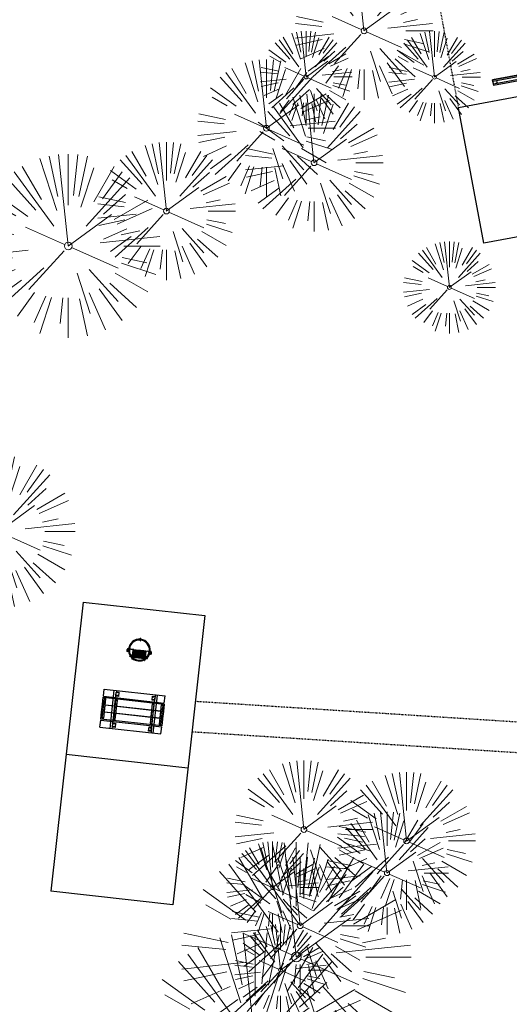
# Model space of a CAD drawing. Header units: feet. Extents: x 1134296 to 1140710, y 647902 to 649877.
# Tile 35 of 42: x 1134967 to 1135031, y 649032 to 649161. Entities that reach past the tile are written whole.
import ezdxf

# ---------------------------------------------------------------- set-up
doc = ezdxf.new("R2010")
doc.units = ezdxf.units.FT
doc.header["$MEASUREMENT"] = 0
doc.linetypes.add('RAD', pattern=[0.13, 0.08, -0.05])
doc.layers.add('-ANGLE-IRON', color=8, linetype='Continuous', lineweight=25)
doc.layers.add('V-SITE-VEGE', color=8, linetype='Continuous', lineweight=18)
for name, color, linetype in [('-BOLTS-LAGS-SCREWS', 7, 'Continuous'), ('-CONCRETE', 9, 'Continuous'), ('-HARDWARE', 7, 'Continuous'), ('-TIMBER', 6, 'Continuous'), ('C-CAMPSITE-PADS', 6, 'Continuous'), ('C-PRKG-ASPH', 5, 'Continuous'), ('C-PRKG-WHEL-STOP', 5, 'Continuous'), ('C-ROAD-GRVL', 1, 'RAD'), ('C-SWLK-GRVL', 5, 'RAD'), ('G-TEXT-ST02', 2, 'Continuous'), ('G-XREF', 7, 'Continuous')]:
    doc.layers.add(name, color=color, linetype=linetype)

# ---------------------------------------------------------------- blocks, each defined once
blk = doc.blocks.new('V-SITE-VEGE-Coniferious Tree 2')
at = {"color": 0, "linetype": 'ByBlock'}
for p, q in [((-0.06264093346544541, 0.1926377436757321), (-0.1545378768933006, 0.4755369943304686)), ((-0.0574950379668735, 0.2703678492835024), (-0.1039851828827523, 0.4890788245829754)), ((-0.0003172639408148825, 0.0025937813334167), (-0.05229705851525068, 0.4972664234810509)), ((-3.601054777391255e-05, 0.2219193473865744), (-3.601054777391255e-05, 0.5000060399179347)), ((0.02890183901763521, 0.2753366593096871), (0.05222503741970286, 0.4972664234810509)), ((0.0571938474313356, 0.2692740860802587), (0.1039131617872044, 0.4890788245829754)), ((-0.1460065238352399, 0.2528363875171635), (-0.2500390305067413, 0.4330260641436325)), ((0.139142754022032, 0.2410654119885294), (0.2499670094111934, 0.4330260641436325)), ((-0.07913071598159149, 0.1088658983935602), (-0.2939353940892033, 0.4045257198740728)), ((0.06850648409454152, 0.2109817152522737), (0.1382469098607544, 0.425630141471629)), ((0.1868724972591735, 0.2572635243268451), (0.2938633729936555, 0.4045257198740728)), ((-0.1756943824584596, 0.1950752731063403), (-0.3346129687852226, 0.3715878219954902)), ((0.09777767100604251, 0.108636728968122), (0.3345409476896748, 0.3715878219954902)), ((-0.2201011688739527, 0.1598873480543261), (-0.4045617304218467, 0.2938993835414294)), ((0.1919663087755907, 0.1728666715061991), (0.3115823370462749, 0.2805763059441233)), ((-0.2844040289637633, 0.1641894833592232), (-0.393144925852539, 0.2269610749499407)), ((0.2487690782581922, 0.143647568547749), (0.4329900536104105, 0.2500030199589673)), ((0.2658942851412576, 0.1183972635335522), (0.4567507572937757, 0.2033670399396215)), ((-0.0009318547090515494, -0.0006770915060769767), (0.2349564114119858, 0.1707208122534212)), ((-0.2961437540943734, 0.06292784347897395), (-0.4891148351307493, 0.1039491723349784)), ((-0.01992166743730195, 0.008854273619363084), (-0.2318825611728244, 0.1032199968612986)), ((-0.3060292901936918, 0.03215663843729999), (-0.4973024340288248, 0.05226104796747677)), ((0.173080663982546, 0.01818771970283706), (0.497230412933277, 0.05226104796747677)), ((0.2872695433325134, 0.06106323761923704), (0.3884790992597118, 0.08257391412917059)), ((0.3024988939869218, 0), (0.4999700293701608, 0)), ((-0.2182782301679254, -0.02292736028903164), (-0.4973024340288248, -0.05226104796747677)), ((-0.02300503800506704, -0.02554197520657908), (-0.2137781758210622, -0.2373882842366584)), ((0.01849546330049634, -0.008260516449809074), (0.2719985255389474, -0.1211160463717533)), ((-0.302185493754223, -0.0642195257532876), (-0.4891148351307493, -0.1039491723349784)), ((0.2936342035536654, -0.06241742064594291), (0.4274066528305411, -0.09084484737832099)), ((-0.2881436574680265, -0.1282723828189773), (-0.4568227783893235, -0.2033670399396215)), ((-0.1320480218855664, -0.1188660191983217), (-0.3716238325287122, -0.3345769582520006)), ((0.1143820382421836, -0.1271057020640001), (0.2718110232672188, -0.301920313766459)), ((0.2891445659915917, -0.09395946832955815), (0.4755009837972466, -0.1545018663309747)), ((0.04781873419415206, -0.1473038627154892), (0.1192466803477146, -0.3671294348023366)), ((0.2555295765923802, -0.1475434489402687), (0.4329900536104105, -0.2500030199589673)), ((-0.254528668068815, -0.1848980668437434), (-0.4045617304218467, -0.2938993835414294)), ((0.2253521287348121, -0.2029399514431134), (0.3715518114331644, -0.3345769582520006)), ((-0.1842986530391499, -0.2536176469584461), (-0.2766747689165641, -0.3807650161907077)), ((0.1131111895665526, -0.2541280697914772), (0.2033310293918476, -0.4567867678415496)), ((0.1688618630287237, -0.2324611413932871), (0.2938633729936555, -0.4045257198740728)), ((-0.1213812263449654, -0.2725449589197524), (-0.1855903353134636, -0.4167758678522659)), ((-0.09098502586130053, -0.2799408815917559), (-0.1545378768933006, -0.4755369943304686)), ((-0.02966136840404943, -0.2817638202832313), (-0.04434904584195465, -0.4216092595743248)), ((-3.601054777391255e-05, -0.2817638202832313), (-3.601054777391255e-05, -0.5000060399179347)), ((0.06104806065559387, -0.2873055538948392), (0.1039131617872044, -0.4890788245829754))]:
    blk.add_line(p, q, dxfattribs=at)
blk.add_circle((-3.601054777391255e-05, 0), 0.02083358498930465)
blk = doc.blocks.new('C_XBASE-PACTOLA_02403811')
at = {"layer": 'V-SITE-VEGE'}
for p, xscale, yscale, zscale in [((1135011.899, 649159.084), 17.99978256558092, 17.99978256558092, 17.99978256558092), ((1134999.165, 649146.353), 17.99978256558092, 17.99978256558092, 17.99978256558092), ((1135005.38, 649141.857), 17.99978256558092, 17.99978256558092, 17.99978256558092), ((1134986.127, 649135.542), 17.99978256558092, 17.99978256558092, 17.99978256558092), ((1134964.226, 649093.693), 19.99975840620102, 19.99975840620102, 19.99975840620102), ((1135004.056, 649054.79), 17.99978256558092, 17.99978256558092, 17.99978256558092), ((1135017.454, 649053.298), 17.99978256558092, 17.99978256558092, 17.99978256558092), ((1135003.066, 649038.141), 29.99963760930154, 29.99963760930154, 29.99963760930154), ((1135003.567, 649042.227), 17.99978256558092, 17.99978256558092, 17.99978256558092), ((1134997.717, 649026.387), 29.99963760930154, 29.99963760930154, 29.99963760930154)]:
    blk.add_blockref('V-SITE-VEGE-Coniferious Tree 2', p, dxfattribs=dict(at, xscale=xscale, yscale=yscale, zscale=zscale))
at = {"layer": 'V-SITE-VEGE', "rotation": 8.537736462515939e-07}
for p, xscale, yscale, zscale in [((1135004.345, 649153.059), 11.99985504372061, 11.99985504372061, 11.99985504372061), ((1135021.087, 649153.025), 11.99985504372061, 11.99985504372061, 11.99985504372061), ((1134973.32, 649130.981), 23.99971008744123, 23.99971008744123, 23.99971008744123), ((1135023.038, 649125.576), 11.99985504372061, 11.99985504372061, 11.99985504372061), ((1135014.9, 649049.1), 15.99980672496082, 15.99980672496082, 15.99980672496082), ((1134999.97, 649047.209), 11.99985504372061, 11.99985504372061, 11.99985504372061), ((1135001.001, 649036.437), 11.99985504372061, 11.99985504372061, 11.99985504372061)]:
    blk.add_blockref('V-SITE-VEGE-Coniferious Tree 2', p, dxfattribs=dict(at, xscale=xscale, yscale=yscale, zscale=zscale))
blk = doc.blocks.new('Wheel_Stop')
for points in [[(-36, 6.75), (36, 6.75)], [(-36, -2.25), (-36, 6.75)], [(-35.625, 4.5), (-36, 6.75)], [(-35.625, 0), (-36, -2.25)], [(-35.955, 6.48), (35.955, 6.48)], [(-35.625, 4.5), (-35.625, 0)], [(-35.625, 4.5), (35.625, 4.5)], [(-35.625, 0), (35.625, 0)], [(35.625, 4.5), (36, 6.75)], [(35.625, 4.5), (35.625, 0)], [(35.625, 0), (36, -2.25)], [(36, -2.25), (36, 6.75)], [(-36, -2.25), (36, -2.25)], [(-35.955, -1.98), (35.955, -1.98)]]:
    blk.add_lwpolyline(points)
for centre in [(-30, 2.25), (30, 2.25)]:
    blk.add_circle(centre, 0.5)
blk = doc.blocks.new('10FT_Precast Table')
at = {"layer": '-ANGLE-IRON'}
for p, q in [((-28.53399626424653, 21.12499979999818), (-28.53399626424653, 27.62500020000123)), ((-28.53399626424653, 27.62500020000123), (-24.53403626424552, 27.62500020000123)), ((-24.53403626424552, 21.12499979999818), (-28.53399626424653, 21.12499979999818)), ((-24.53403626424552, 27.62500020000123), (-24.53403626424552, 21.12499979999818)), ((28.46604333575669, 21.12499979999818), (28.46604333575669, 27.62500020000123)), ((28.46604333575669, 27.62500020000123), (32.4660033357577, 27.62500020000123)), ((32.4660033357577, 21.12499979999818), (28.46604333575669, 21.12499979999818)), ((32.4660033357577, 27.62500020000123), (32.4660033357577, 21.12499979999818)), ((-43.49999999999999, 15.25000002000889), (-46.49999999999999, 15.25000002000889)), ((-46.49999999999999, 15.25000002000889), (-46.49999999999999, -15.25000001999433)), ((-43.49999999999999, -15.25000001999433), (-43.49999999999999, 15.25000002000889)), ((-25.53399626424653, 15.25000002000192), (-28.53399626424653, 15.25000002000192)), ((-28.53399626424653, 15.25000002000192), (-28.53399626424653, -15.2500000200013)), ((-25.53399626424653, -15.2500000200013), (-25.53399626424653, 15.25000002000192)), ((32.4660033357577, 15.25000002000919), (29.4660033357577, 15.25000002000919)), ((29.4660033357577, 15.25000002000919), (29.4660033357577, -15.25000001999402)), ((32.4660033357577, -15.25000001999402), (32.4660033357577, 15.25000002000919)), ((46.50000000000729, 15.25000002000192), (43.50000000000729, 15.25000002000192)), ((43.50000000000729, 15.25000002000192), (43.50000000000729, -15.2500000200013)), ((46.50000000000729, -15.2500000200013), (46.50000000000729, 15.25000002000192)), ((-46.49999999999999, -15.25000001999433), (-43.49999999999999, -15.25000001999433)), ((-28.53399626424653, -15.2500000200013), (-25.53399626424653, -15.2500000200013)), ((29.4660033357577, -15.25000001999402), (32.4660033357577, -15.25000001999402)), ((43.50000000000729, -15.2500000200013), (46.50000000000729, -15.2500000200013)), ((-28.53399626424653, -27.62500019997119), (-28.53399626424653, -21.12499979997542)), ((-28.53399626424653, -21.12499979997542), (-24.53403626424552, -21.12499979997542)), ((-24.53403626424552, -27.62500019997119), (-28.53399626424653, -27.62500019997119)), ((-24.53403626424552, -21.12499979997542), (-24.53403626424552, -27.62500019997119)), ((28.46604333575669, -27.62500019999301), (28.46604333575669, -21.12499979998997)), ((28.46604333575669, -21.12499979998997), (32.4660033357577, -21.12499979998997)), ((32.4660033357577, -27.62500019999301), (28.46604333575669, -27.62500019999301)), ((32.4660033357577, -21.12499979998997), (32.4660033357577, -27.62500019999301))]:
    blk.add_line(p, q, dxfattribs=at)
at = {"layer": '-BOLTS-LAGS-SCREWS'}
for centre in [(-26.53401626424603, 26.12500020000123), (-26.53401626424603, 22.62499979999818), (30.46602333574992, 26.12500020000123), (30.46602333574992, 22.62499979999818), (-44.99999999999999, 14.25000402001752), (-44.99999999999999, 8.750004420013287), (-44.99999999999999, 2.750004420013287), (-27.03399626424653, 14.25000402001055), (-27.03399626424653, 8.750004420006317), (-27.03399626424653, 2.750004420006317), (30.9660033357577, 14.25000402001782), (30.9660033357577, 8.750004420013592), (30.9660033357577, 2.750004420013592), (45.00000000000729, 14.25000402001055), (45.00000000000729, 8.750004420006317), (45.00000000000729, 2.750004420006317), (-44.99999999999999, -2.750004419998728), (-44.99999999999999, -8.750004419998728), (-44.99999999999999, -14.25000402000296), (-27.03399626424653, -2.750004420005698), (-27.03399626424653, -8.750004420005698), (-27.03399626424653, -14.25000402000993), (30.9660033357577, -2.750004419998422), (30.9660033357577, -8.750004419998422), (30.9660033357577, -14.25000401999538), (45.00000000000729, -2.750004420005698), (45.00000000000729, -8.750004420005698), (45.00000000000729, -14.25000402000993), (-26.53401626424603, -22.62499979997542), (-26.53401626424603, -26.12500019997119), (30.46602333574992, -22.62499979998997), (30.46602333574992, -26.12500019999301)]:
    blk.add_circle(centre, 0.15625000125, dxfattribs=at)
at = {"layer": '-CONCRETE'}
for p, q in [((-32.03399630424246, -29.99999999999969), (-32.03399630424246, 30.00000000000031)), ((-28.53399626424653, 29.99999999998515), (-28.53399626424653, 27.62500020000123)), ((-28.53399626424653, -27.12499979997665), (-28.53399626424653, 27.12499979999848)), ((32.4660033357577, 29.99999999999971), (32.4660033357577, 27.62500020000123)), ((32.4660033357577, -27.1249997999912), (32.4660033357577, 27.12499979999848)), ((35.96600337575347, -29.99999999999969), (35.96600337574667, 30.00000000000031)), ((-28.53399626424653, -29.99999999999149), (-28.53399626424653, -27.62500019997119)), ((32.4660033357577, -27.62500019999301), (32.4660033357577, -29.99999999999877))]:
    blk.add_line(p, q, dxfattribs=at)
at = {"layer": '-TIMBER'}
for p, q in [((-47.99999999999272, 18.7499999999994), (-47.99999999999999, 29.99999999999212)), ((-47.99999999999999, 29.99999999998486), (48, 29.9999999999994)), ((-47.99999999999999, 18.74999999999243), (48, 18.74999999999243)), ((-47.99999999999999, 5.875002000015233), (-47.99999999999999, 17.12500200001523)), ((-47.99999999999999, 17.12500200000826), (47.99999999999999, 17.12500200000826)), ((48.00000000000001, 18.75000000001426), (48.00000000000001, 29.99999999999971)), ((48.00000000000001, 17.12500200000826), (48.00000000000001, 5.875002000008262)), ((-47.99999999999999, 5.875002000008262), (47.99999999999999, 5.875002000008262)), ((-47.99999999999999, -5.625002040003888), (-47.99999999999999, 5.625002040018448)), ((-47.99999999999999, 5.625002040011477), (47.99999999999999, 5.625002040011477)), ((48.00000000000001, 5.625002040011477), (48.00000000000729, -5.625002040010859)), ((47.99999999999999, -5.625002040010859), (-47.99999999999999, -5.625002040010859)), ((-47.99999999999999, -17.1250019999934), (-47.99999999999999, -5.875002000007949)), ((47.99999999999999, -5.875002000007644), (-47.99999999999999, -5.875002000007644)), ((48.00000000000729, -5.875002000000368), (48.00000000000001, -17.12500200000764)), ((47.99999999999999, -17.12500200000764), (-47.99999999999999, -17.12500200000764)), ((-47.99999999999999, -29.99999999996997), (-47.99999999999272, -18.74999999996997)), ((-47.99999999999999, -18.74999999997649), (48, -18.74999999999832)), ((-47.99999999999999, -29.99999999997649), (48.00000000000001, -29.99999999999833)), ((48.00000000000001, -29.99999999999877), (48.00000000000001, -18.74999999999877))]:
    blk.add_line(p, q, dxfattribs=at)
blk = doc.blocks.new('*X1295')
at = {"color": 0}
for p, q in [((146.0622026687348, 353.5980429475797), (146.1426743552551, 353.6785146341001)), ((146.0622026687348, 352.8909361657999), (146.8122026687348, 353.6409361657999)), ((146.0622026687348, 352.5373827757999), (146.8122026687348, 353.2873827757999)), ((146.0622026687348, 351.8302759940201), (146.8122026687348, 352.5802759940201)), ((146.0622026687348, 351.4767226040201), (146.8122026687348, 352.2267226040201)), ((146.0622026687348, 350.7696158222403), (146.8122026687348, 351.5196158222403)), ((146.3246548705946, 350.6785146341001), (146.8122026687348, 351.1660624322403))]:
    blk.add_line(p, q, dxfattribs=at)
blk = doc.blocks.new('Pilot Rocks FS-30_18_PA')
at = {"layer": '-HARDWARE'}
for p, q in [((-8.817777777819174, 0.04421580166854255), (-17.86666666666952, 0.04421580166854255)), ((-17.86666666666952, 0.04421580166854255), (-12.77892653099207, 0.04421580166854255)), ((-10.20000000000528, 0.04421580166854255), (10.19999999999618, 0.04421580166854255)), ((8.817777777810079, 0.04421580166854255), (17.86666666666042, 0.04421580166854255)), ((12.77892653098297, 0.04421580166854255), (17.86666666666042, 0.04421580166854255)), ((-18.93333333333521, -4.555784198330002), (-18.93333333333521, -1.355784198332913)), ((-18.93333333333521, -1.355784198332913), (-18.86666666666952, -1.355784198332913)), ((-18.86666666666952, -1.355784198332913), (-18.86666666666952, -0.9557841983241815)), ((-18.86666666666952, -1.355784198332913), (-18.86666666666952, -0.9557841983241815)), ((-18.20000000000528, -1.355784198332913), (-18.20000000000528, -0.9557841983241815)), ((-18.20000000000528, -0.9557841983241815), (-18.20000000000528, -1.355784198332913)), ((-18.20000000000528, -1.355784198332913), (-18.13333333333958, -1.355784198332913)), ((-18.13333333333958, -1.355784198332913), (-18.13333333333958, -4.555784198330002)), ((-8.817777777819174, -0.6224508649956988), (-17.86666666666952, -0.6224508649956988)), ((-13.33940419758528, -0.6224508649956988), (-17.86666666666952, -0.6224508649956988)), ((-10.20000000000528, -0.6224508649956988), (10.19999999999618, -0.6224508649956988)), ((-10.20000000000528, -0.6224508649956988), (-10.20000000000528, -11.31238912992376)), ((-10.20000000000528, -11.31238912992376), (-10.20000000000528, -14.84572246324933)), ((-10.20000000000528, -13.68324198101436), (-10.20000000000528, -14.84572246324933)), ((-9.533333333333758, -0.6224508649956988), (-9.533333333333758, -11.31238912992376)), ((-9.533333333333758, -11.31238912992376), (-9.533333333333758, -14.84572246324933)), ((-9.533333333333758, -11.64572246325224), (9.533333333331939, -11.64572246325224)), ((-9.533333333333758, -12.31238912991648), (9.533333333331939, -12.31238912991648)), ((-9.533333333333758, -14.84572246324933), (-9.533333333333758, -14.47618734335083)), ((-8.817777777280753, -0.6224508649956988), (-8.817777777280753, -11.64572246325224)), ((-8.284444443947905, -0.6224508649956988), (-8.284444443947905, -11.64572246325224)), ((-7.502222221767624, -0.6224508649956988), (-7.502222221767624, -11.64572246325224)), ((-6.9688888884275, -0.6224508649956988), (-6.9688888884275, -11.64572246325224)), ((-6.18666666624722, -0.6224508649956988), (-6.18666666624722, -11.64572246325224)), ((-5.653333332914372, -0.6224508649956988), (-5.653333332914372, -11.64572246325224)), ((-4.871111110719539, -0.6224508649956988), (-4.871111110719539, -11.64572246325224)), ((-4.337777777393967, -0.6224508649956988), (-4.337777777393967, -11.64572246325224)), ((-3.555555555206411, -0.6224508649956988), (-3.555555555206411, -11.64572246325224)), ((-3.022222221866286, -0.6224508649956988), (-3.022222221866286, -11.64572246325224)), ((-2.23999999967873, -0.6224508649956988), (-2.23999999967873, -11.64572246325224)), ((-1.706666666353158, -0.6224508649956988), (-1.706666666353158, -11.64572246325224)), ((-0.9244444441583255, -0.6224508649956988), (-0.9244444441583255, -11.64572246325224)), ((-0.3911111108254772, -0.6224508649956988), (-0.3911111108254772, -11.64572246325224)), ((0.3911111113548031, -0.6224508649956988), (0.3911111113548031, -11.64572246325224)), ((0.9244444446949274, -0.6224508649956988), (0.9244444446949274, -11.64572246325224)), ((1.706666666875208, -0.6224508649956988), (1.706666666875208, -11.64572246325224)), ((2.240000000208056, -0.6224508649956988), (2.240000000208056, -11.64572246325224)), ((3.022222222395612, -0.6224508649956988), (3.022222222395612, -11.64572246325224)), ((3.555555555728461, -0.6224508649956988), (3.555555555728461, -11.64572246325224)), ((4.337777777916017, -0.6224508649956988), (4.337777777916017, -11.64572246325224)), ((4.871111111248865, -0.6224508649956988), (4.871111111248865, -11.64572246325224)), ((5.653333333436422, -0.6224508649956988), (5.653333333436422, -11.64572246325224)), ((6.18666666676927, -0.6224508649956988), (6.18666666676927, -11.64572246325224)), ((6.968888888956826, -0.6224508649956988), (6.968888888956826, -11.64572246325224)), ((7.502222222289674, -0.6224508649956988), (7.502222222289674, -11.64572246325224)), ((8.28444444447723, -0.6224508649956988), (8.28444444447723, -11.64572246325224)), ((8.817777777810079, -0.6224508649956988), (8.817777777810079, -11.64572246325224)), ((17.86666666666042, -0.6224508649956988), (8.817777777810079, -0.6224508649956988)), ((9.533333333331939, -0.6224508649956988), (9.533333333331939, -11.31238912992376)), ((9.533333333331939, -11.31238912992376), (9.533333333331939, -14.84572246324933)), ((9.533333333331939, -14.47618734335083), (9.533333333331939, -14.84572246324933)), ((10.19999999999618, -0.6224508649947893), (10.19999999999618, -11.31238912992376)), ((10.19999999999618, -11.31238912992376), (10.19999999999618, -14.84572246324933)), ((10.19999999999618, -14.84572246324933), (10.19999999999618, -13.68324198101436)), ((18.13333333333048, -4.555784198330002), (18.13333333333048, -1.355784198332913)), ((18.13333333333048, -1.355784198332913), (18.19999999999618, -1.355784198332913)), ((18.93333333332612, -4.555784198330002), (18.13333333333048, -4.555784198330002)), ((18.19999999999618, -1.355784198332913), (18.19999999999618, -0.9557841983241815)), ((18.19999999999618, -1.355784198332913), (18.19999999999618, -0.9557841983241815)), ((18.86666666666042, -1.355784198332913), (18.86666666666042, -0.9557841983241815)), ((18.86666666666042, -0.9557841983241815), (18.86666666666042, -1.355784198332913)), ((18.86666666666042, -1.355784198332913), (18.93333333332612, -1.355784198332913)), ((18.93333333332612, -1.355784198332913), (18.93333333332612, -4.555784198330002))]:
    blk.add_line(p, q, dxfattribs=at)
at = {"layer": '-HARDWARE', "flags": 128}
for points in [[(0.04426932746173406, 18.18944163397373, 1), (-0.6223972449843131, 18.18908719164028), (-0.6206959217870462, 14.98908764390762, 1), (0.04597065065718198, 14.98944208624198), (0.04426932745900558, 18.18944163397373)], [(-11.77825193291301, -8.933957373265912, -1), (-11.29140720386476, -9.3893985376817), (-13.47752479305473, -11.72625323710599, -1), (-13.96436952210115, -11.27081207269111), (-11.77825193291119, -8.93395737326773)], [(11.77825193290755, -8.933957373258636, 1), (11.29140720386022, -9.389398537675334), (13.47752479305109, -11.72625323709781, 1), (13.96436952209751, -11.27081207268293), (11.77825193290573, -8.933957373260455)]]:
    blk.add_lwpolyline(points, format="xyb", dxfattribs=at)
at = {"layer": '-HARDWARE'}
for points in [[(-18.93333333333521, -4.555784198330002), (-18.93333333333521, -1.355784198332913), (-18.13333333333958, -1.355784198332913), (-18.13333333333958, -4.555784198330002)], [(-7.502222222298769, -11.64572246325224), (-8.28444444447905, -11.64572246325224), (-8.28444444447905, -0.6224508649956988), (-7.502222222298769, -0.6224508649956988)], [(-6.186666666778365, -11.64572246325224), (-6.968888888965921, -11.64572246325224), (-6.968888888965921, -0.6224508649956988), (-6.186666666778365, -0.6224508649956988)], [(-4.87111111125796, -11.64572246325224), (-5.653333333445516, -11.64572246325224), (-5.653333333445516, -0.6224508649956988), (-4.87111111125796, -0.6224508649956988)], [(-3.555555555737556, -11.64572246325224), (-4.337777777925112, -11.64572246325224), (-4.337777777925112, -0.6224508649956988), (-3.555555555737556, -0.6224508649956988)], [(-2.240000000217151, -11.64572246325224), (-3.022222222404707, -11.64572246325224), (-3.022222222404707, -0.6224508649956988), (-2.240000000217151, -0.6224508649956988)], [(-0.9244444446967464, -11.64572246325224), (-1.706666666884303, -11.64572246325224), (-1.706666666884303, -0.6224508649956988), (-0.9244444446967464, -0.6224508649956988)], [(-0.3911111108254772, -11.64572246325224), (0.3911111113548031, -11.64572246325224), (0.3911111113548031, -0.6224508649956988), (-0.3911111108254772, -0.6224508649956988)], [(0.9244444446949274, -11.64572246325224), (1.706666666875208, -11.64572246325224), (1.706666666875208, -0.6224508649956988), (0.9244444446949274, -0.6224508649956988)], [(2.240000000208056, -11.64572246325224), (3.022222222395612, -11.64572246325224), (3.022222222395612, -0.6224508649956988), (2.240000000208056, -0.6224508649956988)], [(3.555555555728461, -11.64572246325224), (4.337777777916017, -11.64572246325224), (4.337777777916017, -0.6224508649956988), (3.555555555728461, -0.6224508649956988)], [(4.871111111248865, -11.64572246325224), (5.653333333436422, -11.64572246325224), (5.653333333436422, -0.6224508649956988), (4.871111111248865, -0.6224508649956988)], [(6.18666666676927, -11.64572246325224), (6.968888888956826, -11.64572246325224), (6.968888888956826, -0.6224508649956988), (6.18666666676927, -0.6224508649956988)], [(7.502222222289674, -11.64572246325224), (8.28444444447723, -11.64572246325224), (8.28444444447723, -0.6224508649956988), (7.502222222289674, -0.6224508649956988)], [(18.93333333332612, -4.555784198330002), (18.93333333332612, -1.355784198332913), (18.13333333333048, -1.355784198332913), (18.13333333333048, -4.555784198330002)]]:
    blk.add_lwpolyline(points, close=True, dxfattribs=at)
for centre, radius, start, end in [((0, 9.094947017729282e-13), 17.06666666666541, 0.1484403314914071, 179.8515596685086), ((0, 0), 15.73333333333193, 0.1610200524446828, 179.8389799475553), ((-17.86666666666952, -0.9557841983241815), 1, 90, 180), ((-17.86666666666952, -0.9557841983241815), 1, 90, 180), ((17.86666666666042, -0.9557841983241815), 1, 0, 90), ((17.86666666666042, -0.9557841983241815), 1, 0, 90), ((-17.86666666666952, -0.9557841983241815), 0.3333333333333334, 90, 180), ((-17.86666666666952, -0.9557841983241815), 0.3333333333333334, 90, 180), ((0, 9.094947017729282e-13), 17.06666666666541, 182.0901397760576, 220.7490543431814), ((0, 0), 15.73333333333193, 182.2673591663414, 220.2247561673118), ((-9.094947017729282e-13, 1.818989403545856e-12), 17.06666666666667, 220.7490543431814, 233.2977773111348), ((-9.094947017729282e-13, 1.818989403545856e-12), 15.73333333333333, 220.2247561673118, 229.5860659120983), ((-9.866666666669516, -11.64572246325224), 0.3333333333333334, 0, 180), ((-9.866666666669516, -14.84572246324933), 0.3333333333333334, 180, 0), ((-9.866666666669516, -14.84572246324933), 0.3333333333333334, 180, 0), ((-9.094947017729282e-13, 1.818989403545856e-12), 15.73333333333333, 232.7040475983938, 307.2959524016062), ((-9.094947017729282e-13, 1.818989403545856e-12), 17.06666666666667, 236.0413981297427, 303.9586018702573), ((9.866666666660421, -11.64572246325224), 0.3333333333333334, 0, 180), ((9.866666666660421, -14.84572246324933), 0.3333333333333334, 180, 0), ((9.866666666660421, -14.84572246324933), 0.3333333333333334, 180, 0), ((-9.094947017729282e-13, 1.818989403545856e-12), 15.73333333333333, 310.4139340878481, 319.7752438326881), ((-6.821210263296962e-11, 6.548361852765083e-11), 17.06666666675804, 306.7022226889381, 319.2509456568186), ((0, 0), 15.73333333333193, 319.7752438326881, 357.7326408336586), ((0, 9.094947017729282e-13), 17.06666666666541, 319.2509456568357, 357.9098602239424), ((17.86666666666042, -0.9557841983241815), 0.3333333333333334, 0, 90), ((17.86666666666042, -0.9557841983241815), 0.3333333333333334, 0, 90)]:
    blk.add_arc(centre, radius, start, end, dxfattribs=at)
at = {"layer": '-HARDWARE', "rotation": 180}
for p, xscale, yscale, zscale in [((137.6663495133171, 372.583162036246), 1.066666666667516, 1.066666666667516, 1.066666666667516), ((-137.6663495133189, 372.583162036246), -1.066666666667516, 1.066666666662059, 1.066666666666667)]:
    blk.add_blockref('*X1295', p, dxfattribs=dict(at, xscale=xscale, yscale=yscale, zscale=zscale))
blk = doc.blocks.new('C_PBASE-PACTOLA_02403811')
at = {"layer": 'C-CAMPSITE-PADS'}
blk.add_line((1135039.973625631, 649151.9708217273), (1135024.242800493, 649149.0482987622), dxfattribs=at)
for points in [[(1135058.992289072, 649137.1961662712), (1135027.530638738, 649131.3511204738), (1135024.242800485, 649149.0482987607)], [(1134975.244826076, 649084.4917665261), (1134991.146838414, 649082.7237156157), (1134986.94771753, 649044.9564363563), (1134971.045705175, 649046.7244872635)], [(1134975.244826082, 649084.4917665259), (1134971.045705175, 649046.7244872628)]]:
    blk.add_lwpolyline(points, dxfattribs=at)
at = {"layer": 'C-ROAD-GRVL', "flags": 128}
blk.add_lwpolyline([(1135024.242800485, 649149.0482987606), (1135013.829255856, 649205.1004330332, 0.2069378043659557), (1135002.759101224, 649221.5696725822)], format="xyb", dxfattribs=at)
at = {"layer": 'C-SWLK-GRVL', "flags": 128}
for points in [[(1134989.904089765, 649071.5463200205), (1135035.721967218, 649068.6127591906)], [(1134989.461592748, 649067.5664611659), (1135037.516511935, 649064.4896702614)]]:
    blk.add_lwpolyline(points, dxfattribs=at)
at = {"layer": 'Defpoints', "flags": 128}
blk.add_lwpolyline([(1134973.034762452, 649064.6142511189), (1134988.936774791, 649062.8462002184)], dxfattribs=at)
at = {"layer": '-HARDWARE', "xscale": 0.08333333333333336, "yscale": 0.08333333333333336, "zscale": 0.08333333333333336, "rotation": 353.6556774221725}
blk.add_blockref('Pilot Rocks FS-30_18_PA', (1134982.596659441, 649078.2187257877), dxfattribs=at)
at = {"xscale": 0.08333333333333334, "yscale": 0.08333333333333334, "zscale": 0.08333333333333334, "rotation": 353.65567741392}
blk.add_blockref('10FT_Precast Table', (1134981.704039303, 649070.190418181), dxfattribs=at)
at = {"layer": 'C-PRKG-WHEL-STOP', "xscale": 0.08333333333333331, "yscale": 0.08333333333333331, "zscale": 0.08333333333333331, "rotation": 190.5246007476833}
blk.add_blockref('Wheel_Stop', (1135031.640152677, 649153.0289501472), dxfattribs=at)
blk = doc.blocks.new('C_PHTCH-PACTOLA_02403811')
at = {"layer": 'C-PRKG-ASPH'}
h = blk.add_hatch(dxfattribs=at)
h.set_pattern_fill('ANSI31', color=256, scale=10, angle=70)
h.set_pattern_definition([(115, (0, 0), (-1.132884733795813, -0.5282728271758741), [])])
edge = h.paths.add_edge_path(flags=16)
edge.add_arc((1135093.567290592, 648760.3570235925), 541.9999999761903, 143.5703577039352, 153.2664360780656, ccw=False)
edge.add_arc((1135093.567290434, 648760.3570237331), 541.9999997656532, 133.8742793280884, 143.5703577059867, ccw=False)
edge.add_line((1134717.918854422, 649151.0643979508), (1134791.743864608, 649222.0439889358))
edge.add_arc((1134924.814897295, 649083.6384245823), 191.9999999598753, 124.33581191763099, 133.8742793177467, ccw=False)
edge.add_line((1134816.518779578, 649242.1816391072), (1134837.543218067, 649256.5428028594))
edge.add_arc((1134886.614896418, 649184.7029087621), 87.00000000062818, 64.86660358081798, 124.33581191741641, ccw=False)
edge.add_line((1134923.566161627, 649263.4658695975), (1134945.862647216, 649253.0055803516))
edge.add_arc((1134736.896871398, 648807.5874571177), 491.9999999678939, 56.45911934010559, 64.86660355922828, ccw=False)
edge.add_line((1135008.742528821, 649217.6654234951), (1135070.901654, 649176.4593855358))
edge.add_arc((1135036.644680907, 649124.7828938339), 62.00000000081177, -10.868034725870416, 56.45911933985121, ccw=False)
edge.add_line((1135097.532652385, 649113.0929439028), (1135091.831089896, 649083.3959326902))
edge.add_arc((1135001.481196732, 649100.7423100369), 92.00000001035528, 337.8486329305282, 349.13196525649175, ccw=False)
edge.add_line((1135086.690765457, 649066.0532714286), (1135029.43531187, 648925.4119419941))
edge.add_arc((1134573.749357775, 649110.9228871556), 491.9999995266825, 335.73595333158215, 337.84863296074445, ccw=False)
edge.add_line((1135022.286728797, 648908.7392420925), (1134970.105907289, 648792.9779079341))
edge.add_line((1134970.105907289, 648792.9779079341), (1134955.070696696, 648759.622817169))
edge.add_arc((1134506.533324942, 648961.8064625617), 492.0000003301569, 331.3465562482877, 335.7359533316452, ccw=False)
edge.add_line((1134938.281078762, 648725.8872446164), (1134902.771388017, 648660.9021647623))
edge.add_arc((1134778.161263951, 648728.9926705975), 142.0000000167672, 305.95733191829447, 331.34655630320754, ccw=False)
edge.add_line((1134861.541195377, 648614.0501326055), (1134757.483908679, 648538.5664206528))
edge.add_arc((1134835.579196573, 648430.9089730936), 133.0000000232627, 125.9573319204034, 166.4171722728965)
edge.add_arc((1134672.277915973, 648470.363906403), 35.00000000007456, 244.10855969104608, 346.41717227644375, ccw=False)
edge.add_arc((1134691.461854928, 648509.9128519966), 78.95614352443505, 214.9055155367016, 244.1168481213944, ccw=False)
edge.add_line((1134626.710174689, 648464.732186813), (1134623.062749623, 648469.9579645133))
edge.add_arc((1134821.506139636, 648608.4650796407), 241.9999999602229, 191.1167612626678, 214.9138039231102, ccw=False)
edge.add_line((1134584.046954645, 648561.8052956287), (1134566.403948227, 648651.5934078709))
edge.add_arc((1135049.172208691, 648746.4554480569), 491.9999999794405, 187.9519260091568, 191.1167612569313, ccw=False)
edge.add_line((1134561.903038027, 648678.391101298), (1134552.825444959, 648743.3771249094))
edge.add_arc((1134842.017716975, 648783.7730382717), 292.0000000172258, 166.3961174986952, 187.9519260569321, ccw=False)
edge.add_line((1134558.209758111, 648852.4537669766), (1134566.77306571, 648887.8397463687))
edge.add_arc((1135093.567290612, 648760.357023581), 542.0000000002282, 158.0478401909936, 166.396117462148, ccw=False)
edge.add_arc((1135093.567290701, 648760.357023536), 542.0000000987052, 153.2664360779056, 158.0478401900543, ccw=False)
edge = h.paths.add_edge_path()
edge.add_line((1134664.934415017, 648091.0186503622), (1134641.753924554, 648097.236757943))
edge.add_arc((1135131.441785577, 647965.8792352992), 506.9999999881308, 154.1154939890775, 164.9840567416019, ccw=False)
edge.add_arc((1135131.44177555, 647965.8792402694), 506.9999887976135, 153.4314984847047, 154.115493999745, ccw=False)
edge.add_arc((1134241.513528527, 648410.9103548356), 488.0000000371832, 333.4314984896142, 338.6383717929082)
edge.add_line((1134695.987914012, 648233.1548120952), (1134704.112198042, 648253.9264793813))
edge.add_arc((1134529.027803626, 648322.4060737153), 188.0000000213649, 338.6383717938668, 377.1954705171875)
edge.add_arc((1134651.306425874, 648360.2470375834), 60.00000000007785, 17.1954705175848, 74.97265706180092)
edge.add_line((1134666.863224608, 648418.1951696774), (1134661.500576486, 648419.8056636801))
edge.add_arc((1134691.489318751, 648509.9450223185), 94.99699278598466, 223.9418846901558, 251.5980721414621, ccw=False)
edge.add_arc((1134691.535842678, 648509.9839590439), 95.05751145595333, 214.9165962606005, 223.9393241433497, ccw=False)
edge.add_line((1134613.590003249, 648455.5746160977), (1134609.942525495, 648460.8004692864))
edge.add_arc((1134821.506139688, 648608.4650796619), 258.0000000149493, 191.1167612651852, 214.9138039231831, ccw=False)
edge.add_line((1134568.347173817, 648558.7203512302), (1134550.704167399, 648648.5084634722))
edge.add_arc((1135049.172208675, 648746.4554480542), 507.9999999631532, 187.9519260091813, 191.1167612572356, ccw=False)
edge.add_line((1134546.056886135, 648676.177626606), (1134536.979293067, 648741.163650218))
edge.add_arc((1134842.01771694, 648783.7730382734), 307.9999999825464, 166.3961174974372, 187.9519260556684, ccw=False)
edge.add_line((1134542.658637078, 648856.2170945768), (1134551.221944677, 648891.6030739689))
edge.add_arc((1135093.567290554, 648760.3570237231), 557.9999999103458, 163.9213237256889, 166.3961174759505, ccw=False)
edge.add_arc((1134538.177323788, 648920.4382053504), 19.99999999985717, 343.9213237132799, 402.7699397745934)
edge.add_line((1134552.859048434, 648934.0193305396), (1134533.446357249, 648955.005204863))
edge.add_arc((1135093.567290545, 648760.3570234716), 592.9783928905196, 146.0187423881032, 160.8370986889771, ccw=False)
edge.add_line((1134601.857481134, 649091.7855040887), (1134616.582948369, 649064.0343807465))
edge.add_arc((1134620.999668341, 649066.3780071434), 5.000000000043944, 207.9515834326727, 327.0740857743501)
edge.add_arc((1135093.567290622, 648760.3570235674), 558.0000000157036, 133.8742793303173, 147.0740857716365, ccw=False)
edge.add_line((1134706.829601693, 649162.5981949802), (1134780.654611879, 649233.5777859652))
edge.add_arc((1134924.814897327, 649083.6384245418), 208.0000000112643, 124.3358119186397, 133.8742793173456, ccw=False)
edge.add_line((1134807.494103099, 649255.3935736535), (1134828.518541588, 649269.7547374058))
edge.add_arc((1134886.614896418, 649184.7029087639), 102.9999999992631, 64.86660357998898, 124.33581191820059, ccw=False)
edge.add_line((1134930.361796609, 649277.9510118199), (1134952.658282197, 649267.4907225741))
edge.add_arc((1134736.896871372, 648807.5874570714), 508.0000000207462, 56.4591193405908, 64.86660355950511, ccw=False)
edge.add_line((1135017.583038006, 649231.0012923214), (1135079.742163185, 649189.7952543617))
edge.add_arc((1135036.644680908, 649124.782893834), 77.99999999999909, -10.868034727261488, 56.45911934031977, ccw=False)
edge.add_line((1135113.245677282, 649110.0761826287), (1135107.544114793, 649080.3791714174))
edge.add_arc((1135001.481196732, 649100.7423100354), 108.0000000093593, 337.84863293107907, 349.131965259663, ccw=False)
edge.add_line((1135101.509820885, 649060.0203951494), (1135044.254367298, 648919.3790657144))
edge.add_arc((1134573.749357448, 649110.9228872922), 507.9999998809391, 335.7359533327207, 337.84863295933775, ccw=False)
edge.add_line((1135036.873309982, 648902.1641641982), (1134969.657277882, 648753.0477392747))
edge.add_arc((1134506.53332524, 648961.8064624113), 507.9999999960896, 331.346556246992, 335.73595333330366, ccw=False)
edge.add_line((1134952.321656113, 648718.215074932), (1134916.811965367, 648653.2299950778))
edge.add_arc((1134778.161263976, 648728.9926705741), 157.9999999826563, 305.9573319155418, 331.3465563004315, ccw=False)
edge.add_line((1134870.936117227, 648601.0988607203), (1134766.878830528, 648525.6151487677))
edge.add_arc((1134835.579196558, 648430.9089731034), 117.0000000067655, 125.9573319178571, 162.264860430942)
edge.add_arc((1134752.713885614, 648457.4106757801), 29.99999999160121, 162.264860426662, 196.8024120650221)
edge.add_arc((1134835.579196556, 648430.9089731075), 113.0000000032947, 170.9217318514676, 197.5476736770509)
edge.add_line((1134727.837491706, 648396.8395581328), (1134731.162683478, 648386.3239143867))
edge.add_arc((1134529.027802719, 648322.4060734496), 212.0000009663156, 11.340079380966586, 17.54767372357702, ccw=False)
edge.add_arc((1134529.055568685, 648322.403813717), 211.9732215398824, -20.64909134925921, 11.342153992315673, ccw=False)
edge.add_arc((1134759.869013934, 648235.3149369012), 34.72371615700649, 159.1871917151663, 239.4135572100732)
edge.add_line((1134742.200276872, 648205.422593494), (1134709.513, 648185.696))
edge.add_line((1134709.513, 648185.696), (1134698.996135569, 648181.0065459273))
edge.add_arc((1135131.441785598, 647965.8792352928), 483.0000000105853, 153.5511843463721, 164.9840567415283)

msp = doc.modelspace()

# ---------------------------------------------------------------- block references
at = {"layer": 'G-TEXT-ST02'}
msp.add_blockref('C_PHTCH-PACTOLA_02403811', (0, 0), dxfattribs=at)

# ---------------------------------------------------------------- next in the draw order: block references
at = {"layer": 'G-XREF'}
msp.add_blockref('C_XBASE-PACTOLA_02403811', (0, 0), dxfattribs=at)

# ---------------------------------------------------------------- next in the draw order: block references
msp.add_blockref('C_PBASE-PACTOLA_02403811', (0, 0), dxfattribs=at)

doc.saveas('drawing.dxf')
